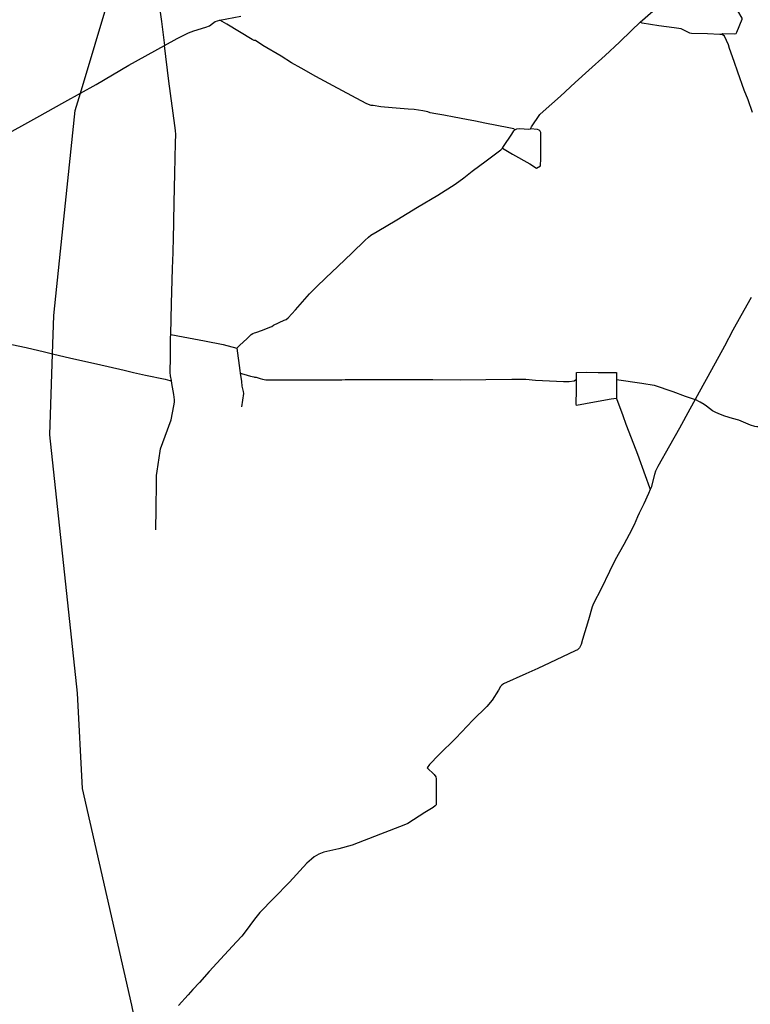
# Model space of a CAD drawing. Header units: millimetres. Extents: x 664923 to 767831, y 3118803 to 3207600.
# Tile 111 of 256: x 676896 to 683414, y 3163395 to 3172172. Entities that reach past the tile are written whole.
import ezdxf

# ---------------------------------------------------------------- set-up
doc = ezdxf.new("R2010")
doc.units = ezdxf.units.MM
doc.layers.add('roads_2', color=2, linetype='Continuous')
doc.layers.add('roads_3', color=3, linetype='Continuous')

msp = doc.modelspace()

# ---------------------------------------------------------------- linework, layer by layer
at = {"layer": 'roads_2'}
for points in [[(678133.11, 3172347.59), (678160.44, 3172155.45), (678186.67, 3171943.06)], [(676721.73, 3171119.37), (677048.02, 3171299.14), (677298.26, 3171439.79), (677436.95, 3171516.25), (677579.46, 3171594.82), (677870.38, 3171766.42), (678186.67, 3171943.06), (678299.24, 3172003.48), (678401.22, 3172054.96), (678448.13, 3172074.24), (678556.64, 3172105.76), (678589.66, 3172118.44), (678614.4, 3172139.11), (678640.43, 3172156.55), (678681.25, 3172169.33), (678869.86, 3172203.33)], [(679161.19, 3169447.78), (679256.42, 3169492.38), (679274.02, 3169501.16), (679291.54, 3169515.48), (679356.82, 3169585.92), (679482.02, 3169729.46), (679542.68, 3169789.71), (679628.32, 3169870.6), (679732.53, 3169972.36), (679861.22, 3170093.94), (679975.5, 3170203.05), (680006.86, 3170234.9), (680027.33, 3170250.25), (680083.79, 3170284.45), (680261.19, 3170389.14), (680443.59, 3170500.28), (680625.2, 3170608.32), (680779.56, 3170704.98), (680858.47, 3170763.38), (680933.13, 3170820.58), (681056.99, 3170913.99), (681188.63, 3171013.41), (681199.97, 3171023.88), (681202.56, 3171027.55), (681212.34, 3171041.39), (681286.49, 3171152.17), (681304.12, 3171180.39), (681312.64, 3171189.79), (681329.79, 3171198.42), (681356.52, 3171200.8), (681435.73, 3171197.78), (681451.82, 3171197.87), (681461.06, 3171215.99), (681536.53, 3171326.3), (681566.16, 3171353.39), (681720.03, 3171491.06), (681850.18, 3171611.69), (681973.25, 3171723.72), (682119.03, 3171852.93), (682247.06, 3171971.9), (682353.16, 3172075.67), (682430.34, 3172149.74), (682544.39, 3172246.97)], [(678264.31, 3170123.64), (678266.5, 3170207.53), (678275.34, 3170541.78), (678280.18, 3170802.03), (678286.02, 3171073.83), (678289.53, 3171148.05), (678286.19, 3171184.73), (678280.38, 3171230.16), (678226.92, 3171624.49), (678186.67, 3171943.06)], [(678111.25, 3167624.12), (678112.79, 3167812.5), (678115.53, 3168043.88), (678116.64, 3168108.37), (678123.24, 3168148), (678148.17, 3168326.09), (678152.95, 3168348.12), (678192.34, 3168460.57), (678246.38, 3168604.21), (678271.87, 3168729.63), (678277.63, 3168762.99), (678278.26, 3168782.41), (678272.17, 3168832.23), (678253.94, 3168930.4), (678249.25, 3168954.72), (678240.82, 3168998.37), (678238.99, 3169027.46), (678239.9, 3169165.44), (678242.1, 3169340.64), (678242.86, 3169367.48), (678250.51, 3169641.86), (678259.9, 3169954.87), (678263.63, 3170097.47)], [(678263.63, 3170097.47), (678264.31, 3170123.64)], [(679002.69, 3169382.77), (679060.99, 3169405.73), (679126.47, 3169430.42), (679144.26, 3169437.56)], [(679144.26, 3169437.56), (679161.19, 3169447.78)], [(678242.86, 3169367.48), (678355.52, 3169345.83), (678543.74, 3169310.58), (678711.07, 3169275.47), (678833.03, 3169243.83), (678857.78, 3169267.81), (678925.66, 3169329.96), (678959.61, 3169364.96), (678975.73, 3169374.19), (678990.91, 3169380.47)], [(678990.91, 3169380.47), (679002.69, 3169382.77)]]:
    msp.add_lwpolyline(points, dxfattribs=at)
at = {"layer": 'roads_3'}
for points in [[(677390.97, 3171362.6), (677436.95, 3171516.25), (677820.96, 3172799.53), (677954.13, 3173699.03), (677959.45, 3173734.96), (677979.55, 3173870.77), (678789.9, 3175909.76), (678980.62, 3176345.03), (678984.37, 3176353.73), (678991.61, 3176370.54), (679084.23, 3176585.52), (679249.92, 3176970.12), (679657.58, 3177566.95), (679758.38, 3177788.49), (679770.73, 3177815.61), (679783.8, 3177861.25), (680229.85, 3179418.64), (680278.65, 3179552.53), (680282.27, 3179562.44), (680291.63, 3179588.14), (680295.2, 3179597.95), (680297.38, 3179603.94), (680356.15, 3179765.15)], [(683161.2, 3172039.93), (683168.45, 3172048.43), (683276.69, 3172047.12), (683287.1, 3172050.29), (683294.81, 3172061.26), (683341.54, 3172176.82), (683339.76, 3172186.04), (683303.19, 3172252.46), (683238.5, 3172364.19)], [(678986.65, 3171986.46), (678969.28, 3171995.35), (678856.73, 3172063.87), (678744.53, 3172131.26), (678701.62, 3172155.43), (678681.25, 3172169.33)], [(683431.78, 3171343.65), (683393.77, 3171456.5), (683359.17, 3171544.91), (683300.95, 3171703.65), (683268.32, 3171799.25), (683229.33, 3171916.23), (683219.77, 3171947.97), (683183.49, 3172025.72), (683161.2, 3172039.93), (683142.36, 3172041.48), (683031.96, 3172047.6), (682889.58, 3172048.37), (682873.26, 3172052.74), (682795.8, 3172090.33), (682733.2, 3172098.13), (682597.72, 3172118.42), (682449.89, 3172142.23), (682430.34, 3172149.74)], [(678998.48, 3171986.49), (678986.65, 3171986.46)], [(680032.29, 3171408.04), (680022.14, 3171410.08), (679986.5, 3171425.23), (679859.81, 3171493.29), (679692.84, 3171582.21), (679536.54, 3171665.29), (679405.91, 3171741.25), (679319.15, 3171789.1), (679229.79, 3171846.19), (679066.21, 3171942.56), (678998.48, 3171986.49)], [(680042.6, 3171406.64), (680032.29, 3171408.04)], [(681312.64, 3171189.79), (681303.12, 3171200.09), (681259.82, 3171207.43), (681045.71, 3171248.69), (680961.57, 3171268.53), (680881.82, 3171281.62), (680773.15, 3171302.93), (680679.04, 3171320.64), (680607.9, 3171333.07), (680557.7, 3171342.56), (680537.48, 3171351.03), (680491.58, 3171360.49), (680415.25, 3171371.09), (680362.59, 3171374.32), (680219.8, 3171386.32), (680118.52, 3171395.5), (680048.45, 3171405.86), (680042.6, 3171406.64)], [(678318.09, 3161656.17), (677974.98, 3163014.65), (677897.48, 3163387.1), (677456.3, 3165318.75), (677410.22, 3166169.99), (677165.46, 3168471.17), (677188.46, 3169193.87), (677199.28, 3169534.21), (677259.66, 3170110.07), (677390.97, 3171362.6)], [(681202.56, 3171027.55), (681293.3, 3170972.16), (681445.89, 3170886.15), (681507.56, 3170848.54), (681543.03, 3170870.34), (681545.15, 3170934.91), (681544.39, 3171067.56), (681545.48, 3171166.59), (681539.05, 3171179.39), (681530.54, 3171187.6), (681516.32, 3171194.07), (681451.82, 3171197.87)], [(683420.91, 3169696.72), (683330.16, 3169533.09), (683256.9, 3169404.18), (683181.95, 3169261.51), (683066.65, 3169051.12), (682957.67, 3168852.26), (682921.15, 3168785.68), (682874.61, 3168700.83), (682781.42, 3168531.33), (682692.4, 3168372.69), (682589.25, 3168188.15), (682568.43, 3168147.05), (682558.24, 3168118.63), (682528.4, 3168002.54), (682520.71, 3167985.63), (682504.29, 3167949.52), (682464.1, 3167856.79), (682422.71, 3167772.22)], [(675952.95, 3169600.54), (675979.45, 3169586.2), (676159.62, 3169505.19), (676306.32, 3169442.99), (676513.56, 3169347.92), (676545.61, 3169339.1), (676710.9, 3169301.09), (676952.31, 3169249.27), (677116.81, 3169210.26), (677188.46, 3169193.87), (677353.13, 3169156.21), (677581.3, 3169104.99), (677827.33, 3169049.33), (677912.11, 3169026.42), (678018.06, 3169002.86), (678193.21, 3168966.39), (678234.29, 3168956.58), (678249.25, 3168954.72)], [(678833.03, 3169243.83), (678860.09, 3169046.52), (678863.74, 3169020.69), (678874.62, 3168946.67), (678878.29, 3168904.44), (678889.7, 3168857.48), (678891.84, 3168839.02), (678875.05, 3168722.29)], [(678863.74, 3169020.69), (678896.37, 3169012.87), (678954.5, 3168994.35), (678983.88, 3168987.41), (678991.45, 3168986.02)], [(678991.45, 3168986.02), (679005.76, 3168984.27)], [(679005.76, 3168984.27), (679039.83, 3168973.93), (679061.09, 3168966.63), (679090.18, 3168962.69), (679283.71, 3168960.8), (679552.28, 3168963.13), (679769.04, 3168962.75)], [(679769.04, 3168962.75), (679798.21, 3168966.32)], [(679798.21, 3168966.32), (679825.17, 3168965.58), (679977.78, 3168964.34), (680335.69, 3168965.07), (680580.57, 3168965.79), (680830.61, 3168963.12), (681055.26, 3168966.28), (681287.66, 3168968.25), (681411.52, 3168967.06), (681495.89, 3168960.05), (681746.25, 3168947.75), (681798.49, 3168947.75), (681842.43, 3168952.19), (681862.23, 3168967.69)], [(681863.68, 3168734.45), (681860.49, 3168745.72), (681862, 3168872.39), (681862.23, 3168967.69), (681861.69, 3169027.22), (681950.62, 3169029.07), (682056.14, 3169025.86), (682219.16, 3169028.4), (682219.72, 3168966.09), (682220.4, 3168889.3), (682220.03, 3168794.08), (682171.08, 3168790.31), (682023.54, 3168762.59), (681863.68, 3168734.45)], [(682219.72, 3168966.09), (682447.14, 3168932.65), (682556.39, 3168913.8), (682723.6, 3168856.79), (682831.55, 3168816.65), (682921.15, 3168785.68)], [(682220.03, 3168794.08), (682276.48, 3168645.21), (682304.18, 3168567.53), (682349.97, 3168446.21), (682405.93, 3168298.94), (682476.52, 3168108.23), (682513.94, 3168002.96), (682520.71, 3167985.63)], [(684490.4, 3168503.69), (684437.15, 3168516.64), (684368.47, 3168528.14), (684292.89, 3168542.59), (684258.75, 3168549.13), (684209.06, 3168554.22), (684144.52, 3168552.88), (683870.01, 3168551.05), (683617.71, 3168550.84), (683550.2, 3168550.43), (683486.9, 3168543.89), (683471.29, 3168543.81), (683454, 3168546.64), (683414.71, 3168559.26), (683310.53, 3168603.38), (683255.43, 3168618.37), (683186.11, 3168639.5), (683132.93, 3168657.79), (683099.68, 3168672.8), (683075.15, 3168686.79), (683023.93, 3168726.68), (683002.51, 3168741.71), (682965.55, 3168762.37), (682921.15, 3168785.68)], [(682408.46, 3167741.82), (682376.38, 3167670.11), (682332.96, 3167582.57), (682285.65, 3167494.78), (682208.21, 3167357.22), (682158.21, 3167253.97), (682082.54, 3167099.83), (682015.2, 3166967.83), (682003.75, 3166937.88), (681970.63, 3166822.38), (681917.18, 3166647.01), (681905.06, 3166604.1), (681889.49, 3166573.88), (681870.67, 3166556.33), (681851.53, 3166545.67), (681626.12, 3166439.47), (681518.71, 3166387.96), (681410.78, 3166341.42), (681213.31, 3166251.19), (681197.21, 3166239.93), (681185.69, 3166228.33), (681166.44, 3166196.53), (681111.88, 3166107.01), (681062, 3166050.57), (680937.69, 3165926.96), (680786.37, 3165768.84), (680634.04, 3165619.77), (680550.81, 3165531.97), (680530.45, 3165501.87), (680593.83, 3165443.08), (680609.32, 3165422.83), (680610.45, 3165405.37), (680611.5, 3165281.54), (680611.43, 3165173.22), (680603.35, 3165163.18), (680585.53, 3165150.81), (680510.53, 3165106.29), (680359.57, 3165008.37), (680322.31, 3164990.97), (680114.68, 3164910.96), (679861.3, 3164815.14), (679742.95, 3164782.03), (679609.38, 3164751.49), (679564.76, 3164733.12), (679522.6, 3164710.04), (679498.03, 3164688.88), (679458.88, 3164652.88), (679301.63, 3164483.25), (679162.18, 3164340.64), (679038.98, 3164212.74), (678990.44, 3164152.87), (678906.25, 3164041.1), (678876.48, 3164002.45), (678830.38, 3163952.76), (678723.51, 3163835.25), (678586.28, 3163688.14), (678499.69, 3163588.4)], [(682422.71, 3167772.22), (682408.46, 3167741.82)], [(678499.69, 3163588.4), (678439.59, 3163527.53), (678399.11, 3163479.44), (678312.69, 3163385.12)]]:
    msp.add_lwpolyline(points, dxfattribs=at)

doc.saveas('drawing.dxf')
